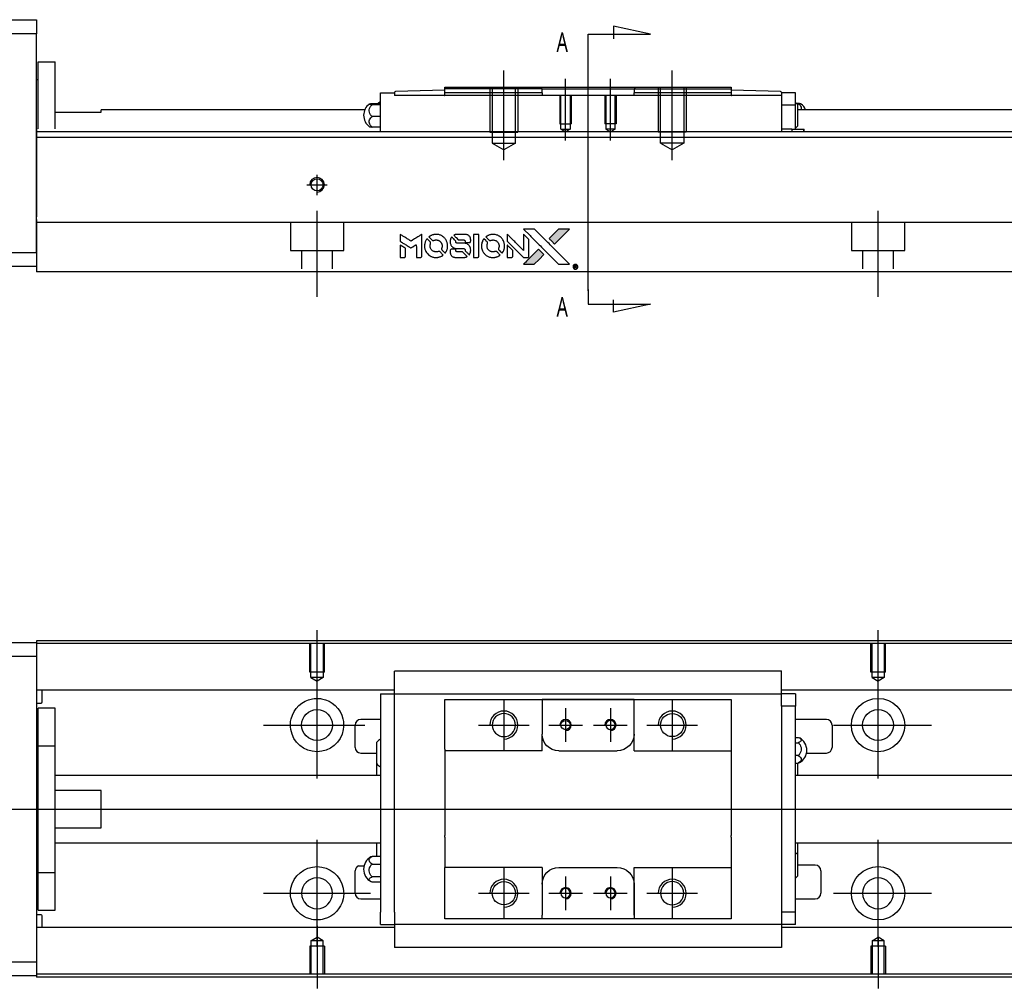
# Model space of a CAD drawing. Header units: millimetres. Extents: x -212 to 3135, y -1694 to 860.
# Tile 8 of 33: x -22 to 154, y -1035 to -862. Entities that reach past the tile are written whole.
import ezdxf
from ezdxf.lldxf.tags import DXFTag

# ---------------------------------------------------------------- set-up
doc = ezdxf.new("R2010")
doc.units = ezdxf.units.MM
doc.layers.get('0').update_dxf_attribs({"linetype": 'CONTINUOUS'})
doc.layers.add('2', color=7, linetype='CONTINUOUS')
doc.styles.add('CHN', font='Microsoft JhengHei.ttf')
tags = doc.linetypes.add('DASHED', pattern=[25.72, 12.86, -12.86]).pattern_tags.tags
tags[6:7] = [DXFTag(74, 4), DXFTag(75, 0), DXFTag(340, '0'), DXFTag(46, 0.0), DXFTag(50, 0.0), DXFTag(44, 0.0), DXFTag(45, 0.0)]
tags[4:5] = [DXFTag(74, 4), DXFTag(75, 0), DXFTag(340, '0'), DXFTag(46, 0.0), DXFTag(50, 0.0), DXFTag(44, 0.0), DXFTag(45, 0.0)]

# ---------------------------------------------------------------- blocks, each defined once
blk = doc.blocks.new('MosionX logo(完整正式版)')
h = blk.add_hatch(color=22)
h.dxf.hatch_style = 1
h.paths.add_polyline_path([(-1416, 1831), (-1517, 1831), (-1619, 1831), (-1707, 1742, 0.000288), (-1740, 1709, 0.000479), (-1769, 1680, 0.000013), (-1794, 1654, 0.197177), (-1794, 1654, 0.197497), (-1794, 1653, 0.00004), (-1779, 1638, 0.000834), (-1763, 1622, 0.000506), (-1744, 1603), (-1694, 1552), (-1555, 1692)])
h.paths.add_polyline_path([(-1892, 1355), (-1942, 1405, 0.000476), (-1962, 1424, 0.000789), (-1978, 1441, 0.000035), (-1993, 1455, 0.19758), (-1993, 1456, 0.198396), (-1994, 1455, 0.000019), (-2014, 1435, 0.000582), (-2036, 1413, 0.000351), (-2062, 1387, 0.000108), (-2174, 1275, 0.000692), (-2230, 1218, 0.000077), (-2269, 1179, 0.197527), (-2269, 1178, 0.410181), (-2269, 1177, 0.000493), (-2248, 1177, 0.002424), (-2219, 1177, 0.000529), (-2169, 1177), (-2070, 1177), (-1981, 1266)])
at = {"color": 22}
for points in [[(-2150, 1708, -0.000056), (-2089, 1647, -0.000021), (-2004, 1562, -0.000021), (-1911, 1469, -0.000025), (-1823, 1381), (-1619, 1177), (-1518, 1177), (-1417, 1177), (-1553, 1315, 0.000274), (-1619, 1381, 0.000123), (-1705, 1467, 0.000121), (-1797, 1559, 0.000165), (-1879, 1641), (-2068, 1831), (-2170, 1831), (-2272, 1831)], [(-1707, 1742, 0.000288), (-1740, 1709, 0.000479), (-1769, 1680, 0.000013), (-1794, 1654, 0.197177), (-1794, 1654, 0.197497), (-1794, 1653, 0.00004), (-1779, 1638, 0.000836), (-1763, 1622, 0.000505), (-1744, 1603), (-1694, 1552), (-1555, 1692), (-1416, 1831), (-1517, 1831), (-1619, 1831)], [(-4562, 1668), (-4562, 1603), (-4545, 1592, -0.000297), (-4534, 1586, -0.000037), (-4510, 1571, -0.000043), (-4482, 1554, -0.000036), (-4452, 1535, 0.000044), (-4422, 1517, 0.000063), (-4396, 1501, 0.000035), (-4374, 1488, 0.0009), (-4368, 1484), (-4360, 1479), (-4348, 1486, 0.001175), (-4342, 1490, 0.000208), (-4329, 1498, 0.000225), (-4315, 1506, 0.000203), (-4300, 1516, -0.000711), (-4286, 1525, -0.001119), (-4274, 1532, -0.000263), (-4263, 1539, -0.04589), (-4262, 1539, -0.519312), (-4261, 1539, -0.001914), (-4261, 1521, -0.003124), (-4260, 1493, -0.000285), (-4260, 1421), (-4260, 1303), (-4219, 1303, 0.001727), (-4189, 1303, 0.025279), (-4179, 1303, 0.073886), (-4173, 1305, 0.07426), (-4167, 1308, 0.03264), (-4166, 1310, 0.01784), (-4164, 1311, 0.017712), (-4163, 1313, 0.026854), (-4162, 1315), (-4160, 1319), (-4160, 1526), (-4159, 1733), (-4162, 1731, -0.004595), (-4163, 1730, -0.00016), (-4169, 1726, -0.000298), (-4177, 1722, -0.000208), (-4185, 1717, 0.000986), (-4210, 1701, 0.00025), (-4250, 1676, 0.000268), (-4292, 1650, 0.000436), (-4329, 1627, -0.002932), (-4341, 1619, -0.004718), (-4351, 1613, -0.001113), (-4360, 1608, -0.227179), (-4361, 1608, -0.045982), (-4362, 1608, -0.000145), (-4374, 1616, -0.000825), (-4387, 1624, -0.000517), (-4403, 1634, 0.000056), (-4458, 1668, 0.000289), (-4488, 1687, 0.000481), (-4511, 1701, 0.000418), (-4535, 1715), (-4562, 1732)], [(-4068, 1643, 0.064158), (-4094, 1594, 0.06356), (-4108, 1539, 0.064004), (-4107, 1483, 0.066747), (-4091, 1429, 0.04321), (-4073, 1396, 0.044737), (-4050, 1367, 0.044901), (-4021, 1342, 0.044184), (-3989, 1323, 0.026293), (-3965, 1313, 0.033344), (-3941, 1306, 0.033227), (-3917, 1303, 0.025815), (-3890, 1302, 0.023119), (-3864, 1304, 0.031044), (-3841, 1308, 0.031337), (-3819, 1315, 0.024258), (-3796, 1325, 0.015622), (-3788, 1329, 0.008495), (-3778, 1335, 0.008415), (-3769, 1341, 0.020814), (-3763, 1346), (-3760, 1348), (-3791, 1379, 0.002843), (-3814, 1403, 0.033917), (-3823, 1411, 0.087906), (-3831, 1414, 0.073302), (-3839, 1416, 0.022047), (-3843, 1415, 0.026465), (-3847, 1415, 0.022233), (-3851, 1414, 0.009985), (-3857, 1412, -0.039011), (-3876, 1407, -0.044398), (-3896, 1406, -0.045096), (-3915, 1408, -0.04265), (-3934, 1413, -0.071154), (-3961, 1428, -0.068827), (-3983, 1450, -0.068713), (-3998, 1476, -0.070507), (-4005, 1506, -0.028605), (-4006, 1519, -0.031418), (-4005, 1531, -0.031044), (-4002, 1544, -0.02668), (-3998, 1556, 0.038913), (-3996, 1564, 0.043732), (-3995, 1571, 0.047754), (-3995, 1578, 0.075756), (-3997, 1583, 0.07294), (-3999, 1586, 0.003456), (-4006, 1594, 0.005023), (-4017, 1605, 0.002422), (-4030, 1619, 0.000819), (-4042, 1631, 0.001349), (-4053, 1641, 0.0001), (-4062, 1650, 0.205335), (-4062, 1651, 0.219821), (-4063, 1650, 0.002494), (-4064, 1648, 0.007089), (-4066, 1646, 0.004494)], [(-3917, 1731, 0.024131), (-3935, 1728, 0.022344), (-3954, 1723, 0.021883), (-3972, 1717, 0.020884), (-3990, 1709, 0.010669), (-4000, 1703, 0.010389), (-4011, 1697, 0.010913), (-4020, 1692, 0.022227), (-4026, 1687), (-4029, 1685), (-3996, 1653, 0.002452), (-3984, 1640, 0.003628), (-3972, 1630, 0.001662), (-3963, 1621, 0.070159), (-3960, 1619, 0.047671), (-3958, 1618, 0.018624), (-3956, 1618, 0.017921), (-3953, 1617, 0.018804), (-3950, 1617, 0.018255), (-3946, 1617, 0.041312), (-3943, 1617, 0.037164), (-3939, 1618, 0.012342), (-3935, 1620, -0.015101), (-3924, 1624, -0.035998), (-3916, 1626, -0.033244), (-3907, 1627, -0.011249), (-3894, 1627, -0.004059), (-3883, 1627, -0.019693), (-3877, 1627, -0.027943), (-3872, 1626, -0.014411), (-3866, 1624, -0.033089), (-3851, 1619, -0.033887), (-3838, 1613, -0.034021), (-3825, 1604, -0.033942), (-3814, 1594, -0.02816), (-3804, 1582, -0.035032), (-3796, 1570, -0.035269), (-3790, 1557, -0.029196), (-3785, 1543, -0.037862), (-3782, 1526, -0.043657), (-3782, 1510, -0.043064), (-3784, 1494, -0.035184), (-3790, 1477, 0.033699), (-3792, 1470, 0.052815), (-3793, 1463, 0.059167), (-3793, 1456, 0.058972), (-3791, 1450, 0.059208), (-3788, 1445, 0.021125), (-3783, 1439, 0.008691), (-3773, 1429, 0.000851), (-3749, 1405, 0.001873), (-3736, 1393, 0.013884), (-3730, 1387, 0.022355), (-3726, 1385, 0.341453), (-3725, 1385, 0.073011), (-3722, 1388, 0.004587), (-3714, 1399, 0.00748), (-3707, 1411, 0.016837), (-3702, 1420, 0.028606), (-3692, 1443, 0.031352), (-3685, 1465, 0.031004), (-3681, 1489, 0.0268), (-3680, 1514, 0.026698), (-3681, 1541, 0.03002), (-3686, 1566, 0.030357), (-3693, 1590, 0.028554), (-3703, 1614, 0.062944), (-3732, 1658, 0.062206), (-3772, 1694, 0.062448), (-3819, 1719, 0.064355), (-3870, 1731, 0.017377), (-3880, 1731, 0.008369), (-3893, 1731, 0.008367), (-3907, 1731, 0.01757)], [(-3610, 1675, 0.023289), (-3616, 1665, 0.026845), (-3621, 1655, 0.026047), (-3626, 1644, 0.019751), (-3629, 1631, 0.013249), (-3631, 1624, 0.025169), (-3631, 1618, 0.016532), (-3632, 1611, 0.002937), (-3632, 1598, 0.003317), (-3632, 1586, 0.011808), (-3631, 1578, 0.01777), (-3631, 1572, 0.021476), (-3630, 1567, 0.04325), (-3623, 1544, 0.045753), (-3612, 1523, 0.04649), (-3598, 1505, 0.047672), (-3581, 1490, 0.025315), (-3573, 1485, 0.015208), (-3564, 1480, 0.01512), (-3554, 1476, 0.022488), (-3546, 1473, 0.027857), (-3532, 1469, 0.034138), (-3519, 1467, 0.014286), (-3499, 1467, 0.00124), (-3449, 1467, -0.00103), (-3418, 1467, -0.002552), (-3396, 1466, -0.001594), (-3379, 1466, -0.047676), (-3374, 1466, -0.085307), (-3367, 1463, -0.097789), (-3361, 1457, -0.085947), (-3357, 1450, -0.051339), (-3356, 1440, 0.014634), (-3355, 1436, 0.015028), (-3355, 1433, 0.014927), (-3354, 1430, 0.059415), (-3353, 1429, 0.070595), (-3351, 1425, 0.00028), (-3315, 1389, 0.000111), (-3279, 1352, 0.200239), (-3277, 1352, 0.268906), (-3276, 1352, 0.001866), (-3271, 1361, 0.007532), (-3267, 1370, 0.017818), (-3263, 1376, 0.013256), (-3261, 1383, 0.011636), (-3258, 1391, 0.011528), (-3256, 1399, 0.012303), (-3254, 1407, 0.0423), (-3252, 1419, 0.013657), (-3252, 1437, 0.013857), (-3252, 1455, 0.037428), (-3254, 1468, 0.014927), (-3256, 1477, 0.0122), (-3259, 1486, 0.012518), (-3262, 1494, 0.023062), (-3265, 1501, 0.065961), (-3281, 1525, 0.06055), (-3304, 1545, 0.059676), (-3331, 1559, 0.060497), (-3360, 1567, 0.025683), (-3367, 1567, 0.001528), (-3386, 1567, 0.002124), (-3410, 1568, 0.001173), (-3439, 1568, -0.000809), (-3490, 1568, -0.017164), (-3506, 1568, -0.063931), (-3514, 1570, -0.108429), (-3520, 1573, -0.052941), (-3523, 1577, -0.063675), (-3525, 1582, -0.050562), (-3526, 1587, -0.020337), (-3527, 1595, 0.009897), (-3528, 1599, 0.016482), (-3528, 1603, 0.019019), (-3529, 1606, 0.06043), (-3530, 1608, 0.076267), (-3533, 1613, 0.00054), (-3566, 1646, 0.000307), (-3601, 1680, 0.142594), (-3604, 1681, 0.232419), (-3604, 1681, 0.022995), (-3606, 1680, 0.024627), (-3608, 1678, 0.015407)], [(-3516, 1731, 0.018538), (-3522, 1730, 0.010695), (-3530, 1729, 0.01068), (-3538, 1727, 0.017678), (-3544, 1725, 0.013849), (-3551, 1722, 0.011814), (-3559, 1719, 0.004513), (-3566, 1716, 0.290035), (-3566, 1715, 0.196418), (-3566, 1714, 0.000124), (-3554, 1702, 0.001477), (-3540, 1688, 0.000898), (-3524, 1671), (-3481, 1629), (-3427, 1628, -0.001471), (-3387, 1628, -0.028714), (-3374, 1627, -0.097073), (-3367, 1625, -0.084199), (-3361, 1620, -0.042698), (-3359, 1616, -0.053912), (-3357, 1612, -0.051004), (-3356, 1608, -0.032967), (-3355, 1602, 0.00807), (-3355, 1600, 0.003023), (-3355, 1596, 0.002994), (-3355, 1592, 0.003629), (-3355, 1588), (-3354, 1579), (-3313, 1579, 0.001618), (-3293, 1579, 0.005206), (-3280, 1579, 0.00535), (-3271, 1579, 0.060675), (-3268, 1580, 0.048484), (-3266, 1581, 0.02389), (-3264, 1582, 0.022812), (-3261, 1584, 0.02462), (-3259, 1586, 0.061781), (-3255, 1591, 0.080179), (-3253, 1596, 0.048561), (-3252, 1604, 0.010021), (-3251, 1619, 0.016602), (-3252, 1638, 0.031409), (-3254, 1653, 0.036474), (-3258, 1666, 0.03439), (-3263, 1679, 0.065928), (-3277, 1699, 0.069066), (-3296, 1715, 0.065697), (-3319, 1725, 0.051559), (-3346, 1731, 0.020904), (-3360, 1731, 0.000451), (-3431, 1731, 0.000419), (-3502, 1732, 0.022759)], [(-3202, 1517), (-3202, 1303), (-3160, 1303), (-3118, 1303), (-3113, 1306, 0.071429), (-3109, 1309, 0.054799), (-3105, 1313, 0.053585), (-3102, 1318, 0.060698), (-3101, 1323, 0.033975), (-3100, 1332, 0.000112), (-3100, 1441, 0.000726), (-3100, 1548, 0.001084), (-3101, 1641), (-3102, 1732), (-3152, 1732), (-3202, 1732)], [(-3011, 1643, 0.018008), (-3017, 1634, 0.009842), (-3023, 1622, 0.009807), (-3030, 1610, 0.015716), (-3035, 1599, 0.048467), (-3047, 1561, 0.045841), (-3052, 1520, 0.046006), (-3049, 1479, 0.049638), (-3039, 1441, 0.064819), (-3012, 1391, 0.06695), (-2974, 1350, 0.066691), (-2926, 1320, 0.063505), (-2872, 1304, 0.03135), (-2858, 1302, 0.010439), (-2837, 1302, 0.010391), (-2817, 1302, 0.032408), (-2803, 1304, 0.015696), (-2787, 1307, 0.018095), (-2771, 1312, 0.018551), (-2757, 1317, 0.018352), (-2743, 1323, 0.015568), (-2733, 1328, 0.009832), (-2723, 1334, 0.009795), (-2713, 1341, 0.023727), (-2706, 1346), (-2703, 1348), (-2734, 1379, 0.001528), (-2751, 1397, 0.010022), (-2760, 1406, 0.019586), (-2766, 1411, 0.061865), (-2771, 1413, 0.055054), (-2777, 1415, 0.061607), (-2784, 1416, 0.048725), (-2792, 1415, 0.020221), (-2802, 1412, -0.017722), (-2813, 1409, -0.02685), (-2822, 1407, -0.02759), (-2832, 1406, -0.020233), (-2843, 1406, -0.04793), (-2864, 1409, -0.048386), (-2883, 1416, -0.047866), (-2901, 1426, -0.044964), (-2917, 1440, -0.04333), (-2931, 1457, -0.050921), (-2941, 1475, -0.051473), (-2946, 1495, -0.0459), (-2948, 1516, -0.019014), (-2948, 1526, -0.024114), (-2947, 1535, -0.025081), (-2945, 1544, -0.023892), (-2942, 1553, 0.008624), (-2939, 1560, 0.026486), (-2938, 1564, 0.035074), (-2937, 1568, 0.02756), (-2937, 1573, 0.087163), (-2939, 1580, 0.073291), (-2942, 1587, 0.028074), (-2951, 1596, 0.002594), (-2973, 1619), (-3005, 1651)], [(-2860, 1730, 0.023681), (-2878, 1728, 0.022402), (-2896, 1723, 0.021929), (-2914, 1717, 0.020503), (-2931, 1709, 0.013745), (-2941, 1704, 0.009767), (-2952, 1698, 0.009658), (-2962, 1691, 0.027804), (-2968, 1687), (-2971, 1685), (-2939, 1653, 0.002053), (-2924, 1638, 0.006738), (-2914, 1628, 0.007826), (-2907, 1622, 0.063909), (-2903, 1619, 0.061532), (-2897, 1617, 0.068674), (-2891, 1617, 0.052072), (-2885, 1618, 0.019648), (-2875, 1621, -0.018366), (-2864, 1624, -0.0288), (-2854, 1626, -0.029061), (-2844, 1627, -0.019155), (-2832, 1627, -0.053809), (-2807, 1624, -0.058833), (-2784, 1615, -0.058566), (-2764, 1601, -0.052525), (-2746, 1582, -0.044733), (-2737, 1566, -0.040573), (-2729, 1547, -0.041123), (-2725, 1529, -0.04951), (-2725, 1511, -0.017369), (-2725, 1502, -0.024255), (-2727, 1495, -0.023787), (-2729, 1487, -0.015798), (-2732, 1479, 0.010631), (-2734, 1474, 0.033653), (-2735, 1470, 0.037806), (-2736, 1467, 0.016307), (-2736, 1462, 0.068179), (-2734, 1453, 0.095747), (-2731, 1446, 0.033418), (-2722, 1436, 0.002133), (-2695, 1409, 0.001452), (-2680, 1395, 0.012393), (-2673, 1388, 0.020479), (-2668, 1385, 0.344362), (-2667, 1385, 0.074287), (-2663, 1388, 0.005454), (-2656, 1400, 0.008391), (-2649, 1412, 0.017097), (-2643, 1422, 0.027375), (-2635, 1442, 0.02835), (-2628, 1463, 0.027723), (-2624, 1485, 0.023913), (-2623, 1509, 0.027047), (-2623, 1537, 0.031685), (-2627, 1563, 0.032425), (-2634, 1588, 0.031013), (-2644, 1612, 0.037914), (-2661, 1641, 0.040153), (-2682, 1667, 0.039834), (-2707, 1688, 0.036173), (-2736, 1707, 0.040752), (-2765, 1719, 0.035885), (-2796, 1728, 0.035491), (-2828, 1731, 0.037615)], [(-2572, 1669), (-2572, 1604), (-2422, 1453), (-2271, 1303), (-2229, 1303, 0.0008), (-2202, 1303, 0.010795), (-2192, 1303, 0.030495), (-2186, 1304, 0.080372), (-2183, 1305, 0.03816), (-2179, 1308, 0.041799), (-2176, 1310, 0.042486), (-2174, 1314, 0.042078), (-2172, 1317, 0.099276), (-2170, 1322, 0.003302), (-2170, 1343, 0.002586), (-2170, 1380, 0.000204), (-2170, 1477), (-2170, 1633), (-2221, 1683), (-2271, 1733), (-2271, 1583), (-2272, 1433), (-2419, 1582, 0.000253), (-2476, 1639, 0.000412), (-2524, 1687, 0.000041), (-2567, 1730, 0.041338), (-2570, 1732), (-2572, 1734)], [(-4562, 1417), (-4562, 1303), (-4521, 1303, 0.000842), (-4494, 1303, 0.010591), (-4484, 1303, 0.028995), (-4479, 1303, 0.069543), (-4475, 1305, 0.051063), (-4471, 1307, 0.039932), (-4468, 1310, 0.039414), (-4465, 1314, 0.045845), (-4462, 1318, 0.094811), (-4461, 1322, 0.007124), (-4461, 1333, 0.004713), (-4461, 1352, 0.000534), (-4461, 1395), (-4461, 1469), (-4471, 1475, 0.000828), (-4502, 1494, 0.000879), (-4532, 1513, 0.000048), (-4561, 1530, 0.137596), (-4562, 1531, 0.413028), (-4562, 1530, 0.000016), (-4562, 1497, 0.000623), (-4562, 1460, 0.000374)], [(-2572, 1416), (-2572, 1303), (-2530, 1303), (-2488, 1303), (-2483, 1306, 0.03146), (-2480, 1308, 0.026444), (-2478, 1310, 0.026444), (-2476, 1312, 0.031457), (-2475, 1314), (-2472, 1319), (-2471, 1375), (-2471, 1431), (-2521, 1481, 0.000745), (-2540, 1499, 0.001228), (-2556, 1515, 0.000087), (-2571, 1529, 0.195134), (-2571, 1530, 0.412117), (-2572, 1529, 0.000048), (-2572, 1496, 0.00109), (-2572, 1460, 0.000653)], [(-3615, 1454, 0.065483), (-3620, 1451, 0.053271), (-3625, 1447, 0.052018), (-3628, 1443, 0.0556), (-3631, 1437, 0.036839), (-3632, 1434, 0.026922), (-3632, 1430, 0.016905), (-3633, 1424, 0.004317), (-3633, 1416, 0.016369), (-3632, 1397, 0.029936), (-3630, 1382, 0.03418), (-3627, 1369, 0.031327), (-3621, 1356, 0.046935), (-3612, 1340, 0.054053), (-3600, 1327, 0.053701), (-3585, 1317, 0.045364), (-3568, 1309, 0.032479), (-3552, 1305, 0.03386), (-3537, 1303, 0.013578), (-3512, 1303, 0.001155), (-3450, 1303, 0.000413), (-3396, 1303, 0.005008), (-3375, 1304, 0.013199), (-3364, 1304, 0.033956), (-3355, 1305, 0.013909), (-3347, 1308, 0.010864), (-3337, 1310, 0.010938), (-3329, 1313, 0.028702), (-3323, 1316), (-3318, 1318), (-3362, 1362), (-3405, 1406), (-3455, 1406, -0.001504), (-3477, 1406, -0.00328), (-3493, 1406, -0.001901), (-3506, 1406, -0.061333), (-3510, 1407, -0.063621), (-3514, 1409, -0.048633), (-3518, 1412, -0.046769), (-3522, 1415, -0.047961), (-3525, 1420, -0.02678), (-3526, 1424, -0.050957), (-3527, 1427, -0.029398), (-3528, 1431, -0.00401), (-3528, 1441), (-3529, 1456), (-3569, 1456, 0.001061), (-3593, 1456, 0.009147), (-3604, 1455, 0.020721), (-3611, 1455, 0.051619)], [(-2062, 1387, 0.000108), (-2174, 1275, 0.000692), (-2230, 1218, 0.000077), (-2269, 1179, 0.197527), (-2269, 1178, 0.410182), (-2269, 1177, 0.000493), (-2248, 1177, 0.002424), (-2219, 1177, 0.000529), (-2170, 1177), (-2070, 1177), (-1981, 1266), (-1892, 1355), (-1942, 1405, 0.000476), (-1962, 1424, 0.000789), (-1978, 1441, 0.000035), (-1993, 1455, 0.19758), (-1993, 1456, 0.198396), (-1994, 1455, 0.000019), (-2014, 1435, 0.000582), (-2036, 1413, 0.000351)], [(-1319, 1173, 0.082374), (-1332, 1167, 0.083404), (-1342, 1157, 0.082663), (-1349, 1145, 0.07897), (-1351, 1130, 0.084941), (-1349, 1114, 0.08953), (-1341, 1100, 0.090743), (-1329, 1090, 0.090193), (-1313, 1085, 0.10067), (-1296, 1085, 0.099454), (-1281, 1093, 0.097736), (-1269, 1106, 0.09365), (-1263, 1122, 0.07584), (-1263, 1135, 0.068415), (-1267, 1148, 0.068328), (-1274, 1159, 0.075277), (-1283, 1168, 0.059367), (-1291, 1172, 0.048986), (-1300, 1174, 0.048519), (-1310, 1174, 0.055347)], [(-1325, 1129), (-1325, 1104), (-1322, 1104), (-1319, 1104), (-1319, 1114), (-1319, 1125), (-1313, 1125), (-1306, 1126), (-1302, 1119, -0.003356), (-1300, 1116, -0.002757), (-1298, 1113, -0.002784), (-1296, 1110, -0.007382), (-1295, 1108, 0.019487), (-1294, 1105, 0.098302), (-1293, 1104, 0.116932), (-1291, 1104, 0.032798), (-1289, 1104), (-1285, 1104), (-1288, 1108, 0.005748), (-1289, 1111, 0.002522), (-1291, 1114, 0.002495), (-1293, 1117, 0.00334), (-1295, 1120), (-1299, 1126), (-1296, 1128, 0.066516), (-1292, 1130, 0.085926), (-1290, 1133, 0.082934), (-1289, 1137, 0.05747), (-1289, 1141, 0.023576), (-1289, 1144, 0.043538), (-1289, 1146, 0.050891), (-1290, 1148, 0.049897), (-1291, 1149, 0.067884), (-1295, 1152, 0.077412), (-1298, 1154, 0.049266), (-1304, 1154, 0.012208), (-1313, 1155), (-1325, 1155)], [(-1298, 1147, -0.120545), (-1296, 1144, -0.09136), (-1295, 1141, -0.087576), (-1296, 1137, -0.098026), (-1297, 1134, -0.079907), (-1299, 1133, -0.087697), (-1300, 1132, -0.041371), (-1303, 1132, -0.005557), (-1309, 1132), (-1319, 1131), (-1319, 1140), (-1319, 1149), (-1310, 1149, -0.007471), (-1305, 1149, -0.035301), (-1302, 1148, -0.060486), (-1300, 1148, -0.063546)]]:
    blk.add_lwpolyline(points, format="xyb", close=True, dxfattribs=at)

msp = doc.modelspace()

# ---------------------------------------------------------------- linework, layer by layer
for p, q in [((31.13, -982.36), (31.13, -971.24)), ((131.13, -980.36), (131.13, -971.24)), ((31.13, -997.72), (31.13, -978.67)), ((131.13, -997.72), (131.13, -978.67)), ((64.43, -983.69), (64.43, -992.69)), ((94.43, -983.69), (94.43, -992.69)), ((75.43, -985.19), (75.43, -991.19)), ((83.43, -985.19), (83.43, -991.19)), ((21.6, -988.19), (39.65, -988.19)), ((59.93, -988.19), (68.93, -988.19)), ((72.43, -988.19), (78.43, -988.19)), ((80.43, -988.19), (86.43, -988.19)), ((89.93, -988.19), (98.93, -988.19)), ((123.18, -988.19), (140.65, -988.19)), ((-82.87, -1003.19), (55.56, -1003.19)), ((55.56, -1003.19), (397.13, -1003.19)), ((31.13, -1027.72), (31.13, -1008.67)), ((131.13, -1027.72), (131.13, -1008.67)), ((38.51, -1013.29), (39.51, -1013.29)), ((64.43, -1013.69), (64.43, -1022.69)), ((94.43, -1013.69), (94.43, -1022.69)), ((75.43, -1015.19), (75.43, -1021.19)), ((83.43, -1015.19), (83.43, -1021.19)), ((21.6, -1018.19), (40.65, -1018.19)), ((59.93, -1018.19), (68.93, -1018.19)), ((72.43, -1018.19), (78.43, -1018.19)), ((80.43, -1018.19), (86.43, -1018.19)), ((89.93, -1018.19), (98.93, -1018.19)), ((123.18, -1018.19), (140.65, -1018.19)), ((31.13, -1024.02), (31.13, -1035.15)), ((131.13, -1026.02), (131.13, -1035.15))]:
    msp.add_line(p, q)
at = {"linetype": 'Continuous'}
for p, q in [((-77.87, -973.44), (-18.87, -973.44)), ((63.27, -973.15), (-18.87, -973.15)), ((-18.87, -973.15), (-18.87, -973.44)), ((-18.87, -973.44), (-18.87, -975.94)), ((63.14, -973.65), (-18.87, -973.65)), ((381.13, -973.65), (63.14, -973.65)), ((381.13, -973.15), (63.27, -973.15)), ((-18.87, -975.94), (-77.87, -975.94)), ((-18.87, -975.94), (-18.87, -1030.44)), ((44.93, -978.71), (44.93, -978.58)), ((44.93, -978.58), (44.93, -978.58)), ((113.93, -978.58), (44.93, -978.58)), ((44.93, -982.29), (44.93, -978.71)), ((113.93, -978.58), (113.93, -978.54)), ((113.93, -978.71), (113.93, -978.58)), ((113.93, -982.29), (113.93, -978.71)), ((44.93, -981.97), (-18.87, -981.97)), ((-17.87, -984.06), (-17.87, -981.97)), ((42.43, -982.62), (42.43, -984.82)), ((42.43, -982.62), (44.93, -982.62)), ((44.93, -982.62), (44.93, -982.29)), ((44.93, -983.62), (44.93, -982.62)), ((44.93, -982.62), (113.93, -982.62)), ((381.13, -981.97), (113.93, -981.97)), ((113.93, -982.62), (113.93, -982.29)), ((116.43, -982.62), (113.93, -982.62)), ((113.93, -983.62), (113.93, -982.62)), ((116.43, -982.62), (116.43, -984.82)), ((-18.87, -984.26), (-18.07, -984.26)), ((44.93, -984.82), (44.93, -983.62)), ((53.93, -984.62), (53.93, -983.62)), ((71.23, -983.62), (71.23, -984.32)), ((87.63, -983.62), (71.23, -983.62)), ((71.23, -984.32), (71.23, -989.79)), ((71.32, -983.62), (87.54, -983.62)), ((87.63, -984.32), (87.63, -983.62)), ((87.63, -992.79), (87.63, -984.32)), ((87.63, -989.79), (87.63, -984.32)), ((104.93, -983.62), (104.93, -984.62)), ((113.93, -984.82), (113.93, -983.62)), ((-15.57, -985.19), (-18.57, -985.19)), ((-15.57, -985.19), (-18.57, -985.19)), ((-18.57, -991.88), (-18.57, -985.19)), ((-18.57, -991.88), (-18.57, -985.19)), ((-15.57, -991.88), (-15.57, -985.19)), ((-15.57, -991.88), (-15.57, -985.19)), ((42.43, -984.82), (42.43, -1021.57)), ((44.93, -985.3), (44.93, -984.82)), ((44.93, -985.3), (44.93, -984.86)), ((44.93, -1021.09), (44.93, -985.3)), ((53.93, -992.49), (53.93, -984.62)), ((104.93, -984.62), (104.93, -992.49)), ((116.43, -984.82), (113.93, -984.82)), ((113.93, -984.82), (113.93, -985.3)), ((113.93, -984.86), (113.93, -985.3)), ((113.93, -985.3), (113.93, -1021.09)), ((116.43, -1021.57), (116.43, -984.82)), ((42.43, -987.19), (38.93, -987.19)), ((121.93, -987.19), (116.43, -987.19)), ((37.93, -992.19), (37.93, -988.19)), ((71.23, -992.79), (71.23, -989.8)), ((122.93, -988.19), (122.93, -992.19)), ((41.78, -995.11), (41.78, -991.26)), ((116.43, -990.4), (116.88, -990.4)), ((116.43, -991.34), (116.88, -991.34)), ((-18.57, -992.44), (-18.87, -992.44)), ((-18.57, -992.44), (-18.87, -992.44)), ((-18.57, -1014.51), (-18.57, -991.88)), ((-18.57, -991.88), (-15.57, -991.88)), ((-18.57, -1014.51), (-18.57, -991.88)), ((-15.57, -1014.51), (-15.57, -991.88)), ((-15.57, -1014.51), (-15.57, -991.88)), ((38.93, -993.19), (41.78, -993.19)), ((53.93, -992.49), (53.93, -998.19)), ((74.23, -992.79), (84.63, -992.79)), ((87.63, -992.79), (104.93, -992.79)), ((104.93, -992.49), (104.93, -998.19)), ((118.38, -993.19), (121.93, -993.19)), ((116.88, -993.64), (116.43, -993.64)), ((116.43, -994.99), (116.88, -994.99)), ((116.78, -994.99), (116.78, -997.19)), ((41.78, -997.19), (41.78, -995.11)), ((42.43, -997.19), (-15.57, -997.19)), ((53.93, -998.19), (53.93, -998.49)), ((53.93, -998.49), (53.93, -1007.89)), ((104.93, -998.19), (104.93, -998.49)), ((104.93, -998.49), (104.93, -1007.89)), ((381.13, -997.19), (116.43, -997.19)), ((-7.37, -999.88), (-15.57, -999.88)), ((-7.37, -1006.51), (-7.37, -999.88)), ((-15.57, -1006.51), (-7.37, -1006.51)), ((53.93, -1008.19), (53.93, -1007.89)), ((53.93, -1008.19), (53.93, -1013.59)), ((104.93, -1008.19), (104.93, -1007.89)), ((104.93, -1008.19), (104.93, -1013.59)), ((-15.57, -1009.19), (42.43, -1009.19)), ((41.78, -1011.62), (41.78, -1009.19)), ((116.43, -1009.19), (381.13, -1009.19)), ((116.78, -1009.19), (116.78, -1011.28)), ((42.43, -1011.62), (40.97, -1011.62)), ((116.78, -1011.28), (116.78, -1015.13)), ((-18.87, -1013.94), (-18.57, -1013.94)), ((-18.87, -1013.94), (-18.57, -1013.94)), ((37.93, -1018.19), (37.93, -1014.19)), ((40.97, -1012.98), (42.43, -1012.98)), ((53.93, -1013.89), (53.93, -1013.59)), ((71.23, -1013.59), (53.93, -1013.59)), ((53.93, -1021.77), (53.93, -1013.89)), ((71.23, -1013.59), (71.23, -1016.59)), ((74.23, -1013.59), (84.63, -1013.59)), ((87.63, -1022.07), (87.63, -1013.59)), ((104.93, -1013.59), (104.93, -1021.77)), ((119.93, -1013.19), (116.78, -1013.19)), ((120.93, -1014.19), (120.93, -1018.19)), ((-18.57, -1014.51), (-15.57, -1014.51)), ((-18.57, -1021.19), (-18.57, -1014.51)), ((-18.57, -1021.19), (-18.57, -1014.51)), ((-15.57, -1021.19), (-15.57, -1014.51)), ((-15.57, -1021.19), (-15.57, -1014.51)), ((42.43, -1015.27), (40.97, -1015.27)), ((42.43, -1016.22), (40.97, -1016.22)), ((71.23, -1016.59), (71.23, -1022.07)), ((87.63, -1016.59), (87.63, -1022.07)), ((38.93, -1019.19), (42.43, -1019.19)), ((116.43, -1019.19), (119.93, -1019.19)), ((-18.57, -1021.19), (-15.57, -1021.19)), ((-18.57, -1021.19), (-15.57, -1021.19)), ((44.93, -1021.52), (44.93, -1021.09)), ((44.93, -1021.57), (44.93, -1021.09)), ((113.93, -1021.09), (113.93, -1021.57)), ((113.93, -1021.09), (113.93, -1021.52)), ((-18.07, -1022.03), (-18.87, -1022.03)), ((-17.87, -1024.32), (-17.87, -1022.23)), ((42.43, -1023.77), (42.43, -1021.57)), ((44.93, -1021.57), (44.93, -1022.77)), ((44.93, -1022.77), (44.93, -1023.77)), ((53.93, -1022.77), (53.93, -1021.77)), ((71.23, -1022.77), (71.23, -1022.07)), ((87.63, -1022.77), (71.23, -1022.77)), ((87.54, -1022.77), (71.32, -1022.77)), ((87.63, -1022.07), (87.63, -1022.77)), ((104.93, -1022.77), (96.28, -1022.77)), ((104.93, -1021.77), (104.93, -1022.77)), ((113.93, -1021.57), (113.93, -1022.77)), ((116.43, -1021.57), (113.93, -1021.57)), ((113.93, -1022.77), (113.93, -1023.77)), ((116.43, -1023.77), (116.43, -1021.57)), ((44.93, -1024.32), (-18.87, -1024.32)), ((42.43, -1023.77), (44.93, -1023.77)), ((113.93, -1023.77), (44.93, -1023.77)), ((44.93, -1023.77), (44.93, -1027.67)), ((113.93, -1023.77), (113.93, -1024.1)), ((116.43, -1023.77), (113.93, -1023.77)), ((113.93, -1024.1), (113.93, -1027.67)), ((381.13, -1024.32), (113.93, -1024.32)), ((44.93, -1027.67), (44.93, -1027.8)), ((44.93, -1027.8), (44.93, -1027.85)), ((44.93, -1027.8), (113.93, -1027.8)), ((113.93, -1027.67), (113.93, -1027.8)), ((113.93, -1027.8), (113.93, -1027.85)), ((-77.87, -1030.44), (-18.87, -1030.44)), ((-18.87, -1030.44), (-18.87, -1032.94)), ((-18.87, -1032.94), (-77.87, -1032.94)), ((48.01, -1032.65), (-18.87, -1032.65)), ((-18.87, -1032.94), (-18.87, -1033.15)), ((47.88, -1033.15), (-18.87, -1033.15)), ((381.13, -1033.15), (47.88, -1033.15)), ((381.13, -1032.65), (48.01, -1032.65))]:
    msp.add_line(p, q, dxfattribs=at)
at = {"linetype": 'DASHED'}
for p, q in [((-18.87, -973.44), (-18.87, -973.65)), ((-18.87, -973.65), (-18.87, -974.65)), ((-18.87, -974.65), (-18.87, -980.97)), ((-18.87, -980.97), (-18.87, -981.97)), ((-18.87, -981.97), (-18.87, -983.51)), ((44.93, -982.72), (44.93, -982.72)), ((113.93, -982.72), (113.93, -982.72)), ((-18.87, -983.51), (-18.87, -987.07)), ((-18.87, -987.07), (-18.87, -988.99)), ((-18.87, -988.99), (-18.87, -1017.3)), ((-18.87, -1017.3), (-18.87, -1019.22)), ((-18.87, -1019.22), (-18.87, -1022.78)), ((-18.87, -1022.78), (-18.87, -1024.32)), ((-18.87, -1024.32), (-18.87, -1025.32)), ((113.93, -1023.67), (113.93, -1023.67)), ((-18.87, -1025.32), (-18.87, -1031.65)), ((-18.87, -1031.65), (-18.87, -1032.65)), ((-18.87, -1032.65), (-18.87, -1032.94))]:
    msp.add_line(p, q, dxfattribs=at)
at = {"linetype": 'DASHED', "ltscale": 0.1}
for p, q in [((29.83, -978.74), (29.83, -973.74)), ((30.05, -979.74), (30.05, -973.74)), ((32.2, -973.74), (32.2, -979.74)), ((32.43, -978.74), (32.43, -973.74)), ((129.83, -978.74), (129.83, -973.74)), ((130.05, -979.74), (130.05, -973.74)), ((132.2, -973.74), (132.2, -979.74)), ((132.43, -978.74), (132.43, -973.74)), ((32.43, -978.74), (29.83, -978.74)), ((132.43, -978.74), (129.83, -978.74)), ((32.2, -979.74), (30.05, -979.74)), ((30.05, -979.74), (31.13, -980.36)), ((32.2, -979.74), (31.13, -980.36)), ((132.2, -979.74), (130.05, -979.74)), ((130.05, -979.74), (131.13, -980.36)), ((132.2, -979.74), (131.13, -980.36)), ((30.05, -1026.65), (31.13, -1026.02)), ((30.05, -1026.65), (30.05, -1032.65)), ((32.2, -1026.65), (30.05, -1026.65)), ((32.2, -1026.65), (31.13, -1026.02)), ((32.2, -1032.65), (32.2, -1026.65)), ((130.05, -1026.65), (131.13, -1026.02)), ((130.05, -1026.65), (130.05, -1032.65)), ((132.2, -1026.65), (130.05, -1026.65)), ((132.2, -1026.65), (131.13, -1026.02)), ((132.2, -1032.65), (132.2, -1026.65)), ((32.43, -1027.65), (29.83, -1027.65)), ((29.83, -1027.65), (29.83, -1032.65)), ((32.43, -1027.65), (32.43, -1032.65)), ((132.43, -1027.65), (129.83, -1027.65)), ((129.83, -1027.65), (129.83, -1032.65)), ((132.43, -1027.65), (132.43, -1032.65))]:
    msp.add_line(p, q, dxfattribs=at)
at = {"linetype": 'Continuous'}
for centre, radius in [((131.13, -988.19), 4.75), ((31.13, -988.19), 2.75), ((94.43, -988.19), 2.07), ((131.13, -988.19), 2.75), ((75.43, -988.19), 0.825), ((131.13, -1018.19), 4.75), ((64.43, -1018.19), 2.07)]:
    msp.add_circle(centre, radius, dxfattribs=at)
at = {"linetype": 'Continuous', "extrusion": (0, 0, -1)}
for centre, radius in [((-64.43, -988.19), 2.07), ((-83.43, -988.19), 0.825), ((-31.13, -1018.19), 2.75), ((-94.43, -1018.19), 2.07), ((-131.13, -1018.19), 2.75), ((-75.43, -1018.19), 0.825), ((-83.43, -1018.19), 0.825)]:
    msp.add_circle(centre, radius, dxfattribs=at)
at = {"linetype": 'Continuous'}
for centre, radius, start, end in [((-18.07, -984.06), 0.2, 270, 0), ((38.93, -988.19), 1, 90, 180), ((121.93, -988.19), 1, 0, 90), ((43.92, -993.14), 2.85, 121.5132, 138.6569), ((115.93, -992.69), 2.5, 0, 61.7734), ((38.93, -992.19), 1, 180, 270), ((115.93, -992.69), 2.5, 298.2701, 0), ((121.93, -992.19), 1, 270, 0), ((43.92, -993.23), 2.85, 221.3431, 238.4868), ((41.93, -1013.92), 2.5, 118.2701, 180), ((114.64, -1013.16), 2.85, 41.3431, 51.1006), ((38.93, -1014.19), 1, 114.7486, 180), ((41.93, -1013.92), 2.5, 180, 241.7734), ((119.93, -1014.19), 1, 0, 90), ((114.64, -1013.24), 2.85, 308.8994, 318.6569), ((38.93, -1018.19), 1, 180, 270), ((119.93, -1018.19), 1, 270, 0), ((-18.07, -1022.23), 0.2, 0, 90)]:
    msp.add_arc(centre, radius, start, end, dxfattribs=at)
at = {"linetype": 'Continuous', "extrusion": (0, 0, -1)}
for centre, radius, start, end in [((-31.13, -988.19), 4.75, 13.6191, 80.1049), ((-31.13, -988.19), 4.75, 99.8951, 166.3809), ((-31.13, -988.19), 4.75, 189.6765, 350.3235), ((-74.23, -989.79), 3, 270, 359.96), ((-84.63, -989.79), 3, 180, 270), ((-31.13, -1018.19), 4.75, 10.8558, 169.1442), ((-74.23, -1016.59), 3, 0, 90), ((-84.63, -1016.59), 3, 90, 180), ((-31.13, -1018.19), 4.75, 285.2319, 347.572), ((-31.13, -1018.19), 4.75, 192.428, 254.7681)]:
    msp.add_arc(centre, radius, start, end, dxfattribs=at)
for centre, radius in [((64.43, -988.19), 2.5), ((94.43, -988.19), 2.5), ((75.43, -988.19), 1), ((83.43, -988.19), 1), ((64.43, -1018.19), 2.5), ((94.43, -1018.19), 2.5), ((75.43, -1018.19), 1), ((83.43, -1018.19), 1)]:
    msp.add_arc(centre, radius, 270, 180)
at = {"linetype": 'Continuous'}
for points, knots in [([(30.31, -983.51), (30.73, -983.44), (31.16, -983.42), (31.7, -983.48), (31.82, -983.49), (31.95, -983.51)], [0, 0, 0, 0, 0.772987, 0.772987, 1, 1, 1, 1]), ([(116.88, -990.4), (117.01, -990.44), (117.13, -990.49), (117.3, -990.61), (117.36, -990.68), (117.43, -990.81), (117.44, -990.88), (117.39, -991.02), (117.34, -991.08), (117.19, -991.21), (117.08, -991.26), (116.94, -991.32), (116.91, -991.33), (116.88, -991.34)], [0, 0, 0, 0, 0.192078, 0.192078, 0.384156, 0.384156, 0.576234, 0.576234, 0.768312, 0.768312, 0.960389, 0.960389, 1, 1, 1, 1]), ([(116.88, -991.34), (117.01, -991.45), (117.13, -991.58), (117.3, -991.86), (117.36, -992.02), (117.43, -992.35), (117.44, -992.52), (117.39, -992.85), (117.34, -993.02), (117.19, -993.31), (117.08, -993.45), (116.94, -993.59), (116.91, -993.61), (116.88, -993.64)], [0, 0, 0, 0, 0.192078, 0.192078, 0.384156, 0.384156, 0.576234, 0.576234, 0.768312, 0.768312, 0.960389, 0.960389, 1, 1, 1, 1]), ([(116.88, -993.64), (117.01, -993.7), (117.13, -993.78), (117.3, -993.94), (117.36, -994.04), (117.43, -994.23), (117.44, -994.33), (117.39, -994.53), (117.34, -994.62), (117.19, -994.8), (117.08, -994.88), (116.94, -994.96), (116.91, -994.98), (116.88, -994.99)], [0, 0, 0, 0, 0.192078, 0.192078, 0.384156, 0.384156, 0.576234, 0.576234, 0.768312, 0.768312, 0.960389, 0.960389, 1, 1, 1, 1]), ([(40.97, -1012.98), (40.84, -1012.91), (40.73, -1012.84), (40.55, -1012.67), (40.49, -1012.57), (40.42, -1012.38), (40.42, -1012.28), (40.46, -1012.08), (40.51, -1011.99), (40.67, -1011.81), (40.77, -1011.73), (40.92, -1011.65), (40.94, -1011.63), (40.97, -1011.62)], [0, 0, 0, 0, 0.192078, 0.192078, 0.384156, 0.384156, 0.576234, 0.576234, 0.768312, 0.768312, 0.960389, 0.960389, 1, 1, 1, 1]), ([(40.97, -1015.27), (40.84, -1015.17), (40.73, -1015.04), (40.55, -1014.75), (40.49, -1014.59), (40.42, -1014.26), (40.42, -1014.09), (40.46, -1013.76), (40.51, -1013.6), (40.67, -1013.3), (40.77, -1013.16), (40.92, -1013.02), (40.94, -1013), (40.97, -1012.98)], [0, 0, 0, 0, 0.192078, 0.192078, 0.384156, 0.384156, 0.576234, 0.576234, 0.768312, 0.768312, 0.960389, 0.960389, 1, 1, 1, 1]), ([(40.97, -1016.22), (40.84, -1016.17), (40.73, -1016.12), (40.55, -1016), (40.49, -1015.93), (40.42, -1015.8), (40.42, -1015.73), (40.46, -1015.59), (40.51, -1015.53), (40.67, -1015.4), (40.77, -1015.35), (40.92, -1015.29), (40.94, -1015.28), (40.97, -1015.27)], [0, 0, 0, 0, 0.192078, 0.192078, 0.384156, 0.384156, 0.576234, 0.576234, 0.768312, 0.768312, 0.960389, 0.960389, 1, 1, 1, 1]), ([(32.38, -1022.78), (31.97, -1022.89), (31.55, -1022.94), (30.71, -1022.94), (30.28, -1022.89), (29.88, -1022.78)], [0, 0, 0, 0, 0.500461, 0.500461, 1, 1, 1, 1])]:
    msp.add_open_spline(points, degree=3, knots=knots, dxfattribs=at)
for points, degree in [([(53.93, -983.62), (71.23, -983.62)], 1), ([(87.63, -983.62), (104.93, -983.62)], 1), ([(26.45, -988.99), (26.33, -988.33), (26.37, -987.67), (26.51, -987.07)], 3), ([(35.75, -987.07), (35.89, -987.67), (35.92, -988.34), (35.81, -988.99)], 3), ([(71.23, -992.79), (53.93, -992.79)], 1), ([(116.88, -994.99), (116.97, -994.96), (117.05, -994.93), (117.12, -994.89)], 3), ([(40.97, -1011.62), (40.88, -1011.65), (40.8, -1011.68), (40.73, -1011.72)], 3), ([(87.63, -1013.59), (104.93, -1013.59)], 1), ([(26.49, -1019.22), (26.36, -1018.62), (26.34, -1017.95), (26.46, -1017.3)], 3), ([(35.79, -1017.3), (35.92, -1017.95), (35.9, -1018.62), (35.77, -1019.22)], 3), ([(71.23, -1022.77), (53.93, -1022.77)], 1), ([(104.93, -1022.77), (87.63, -1022.77)], 1)]:
    msp.add_open_spline(points, degree=degree, dxfattribs=at)
msp.add_rational_spline([(71.23, -989.8), (71.23, -989.79), (71.23, -989.79)], [0.500000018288, 0.499999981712, 0.500000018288], degree=2, dxfattribs=at)
at = {"layer": '2', "linetype": 'Continuous'}
for p, q in [((-77.87, -862.39), (-18.87, -862.39)), ((-18.87, -862.39), (-18.87, -864.89)), ((-18.87, -864.89), (-77.87, -864.89)), ((-18.87, -903.89), (-18.87, -864.89)), ((-18.57, -869.89), (-15.57, -869.89)), ((-18.57, -881.84), (-18.57, -869.89)), ((-18.57, -869.89), (-15.57, -869.89)), ((-18.57, -881.84), (-18.57, -869.89)), ((-15.57, -881.84), (-15.57, -869.89)), ((-15.57, -881.84), (-15.57, -869.89)), ((-18.57, -873.14), (-18.87, -873.14)), ((-18.57, -873.14), (-18.87, -873.14)), ((42.43, -875.44), (44.93, -875.44)), ((42.43, -877.64), (42.43, -875.44)), ((44.93, -875.44), (44.93, -875.37)), ((44.93, -875.44), (44.93, -875.94)), ((53.93, -874.94), (45.12, -875.17)), ((53.93, -874.44), (70.93, -874.44)), ((53.93, -875.44), (53.93, -874.44)), ((53.93, -875.94), (53.93, -875.44)), ((71.23, -874.74), (70.93, -874.44)), ((70.93, -874.44), (87.93, -874.44)), ((71.23, -874.74), (74.23, -874.74)), ((71.23, -875.44), (71.23, -874.74)), ((71.23, -875.44), (71.23, -875.94)), ((74.23, -874.74), (84.63, -874.74)), ((84.63, -874.74), (87.63, -874.74)), ((87.93, -874.44), (87.63, -874.74)), ((87.63, -874.74), (87.63, -875.44)), ((87.63, -875.94), (87.63, -875.44)), ((87.93, -874.44), (104.93, -874.44)), ((104.93, -874.44), (104.93, -875.44)), ((113.73, -875.17), (104.93, -874.94)), ((104.93, -875.44), (104.93, -875.94)), ((113.93, -875.37), (113.93, -875.44)), ((113.93, -875.44), (113.93, -875.94)), ((116.43, -875.44), (113.93, -875.44)), ((116.43, -877.64), (116.43, -875.44)), ((40.97, -877.33), (42.43, -877.33)), ((113.93, -875.94), (44.93, -875.94)), ((53.87, -875.94), (53.93, -875.94)), ((104.93, -875.94), (104.99, -875.94)), ((113.93, -875.94), (113.93, -882.39)), ((116.89, -877.33), (116.6, -877.33)), ((-15.57, -878.89), (-7.37, -878.89)), ((39.64, -878.44), (-7.37, -878.44)), ((-7.37, -878.89), (-7.37, -878.44)), ((42.43, -877.57), (40.97, -877.57)), ((42.43, -880.94), (42.43, -877.64)), ((116.43, -877.64), (113.93, -877.64)), ((116.43, -880.94), (116.43, -877.64)), ((116.78, -877.51), (116.78, -879.44)), ((281.13, -878.44), (116.78, -878.44)), ((42.43, -879.68), (40.97, -879.68)), ((42.43, -882.39), (42.43, -880.94)), ((116.43, -881.94), (116.43, -880.94)), ((116.78, -879.44), (116.78, -881.36)), ((80.38, -882.39), (-18.87, -882.39)), ((42.43, -881.55), (40.97, -881.55)), ((281.13, -882.39), (80.38, -882.39)), ((115.77, -881.94), (113.93, -881.94)), ((115.77, -881.94), (117.81, -881.94)), ((115.77, -881.94), (115.77, -882.39)), ((117.81, -881.94), (117.93, -881.94)), ((117.81, -881.94), (117.81, -882.39)), ((117.93, -882.39), (117.93, -881.94)), ((281.13, -883.39), (-18.87, -883.39)), ((-18.87, -898.04), (-18.87, -904.84)), ((76.22, -898.59), (-18.87, -898.59)), ((281.13, -898.59), (76.22, -898.59)), ((-33.87, -903.89), (-18.87, -903.89)), ((-18.87, -904.84), (-18.87, -907.39)), ((-18.87, -906.39), (-33.87, -906.39)), ((73.97, -907.39), (-18.87, -907.39)), ((281.13, -907.39), (73.97, -907.39))]:
    msp.add_line(p, q, dxfattribs=at)
at = {"layer": '2'}
for p, q in [((79.43, -865), (90.58, -865)), ((79.43, -867.64), (79.43, -865)), ((90.58, -865), (83.99, -863.57)), ((83.99, -863.57), (83.99, -865.8)), ((79.43, -910.76), (79.43, -867.64)), ((64.43, -887.44), (64.43, -871.44)), ((94.43, -887.44), (94.43, -871.44)), ((75.43, -883.94), (75.43, -872.94)), ((83.43, -883.94), (83.43, -872.94)), ((79.43, -910.51), (79.43, -913.14)), ((83.99, -914.58), (83.99, -912.35)), ((79.43, -913.14), (90.58, -913.14)), ((90.58, -913.14), (83.99, -914.58))]:
    msp.add_line(p, q, dxfattribs=at)
at = {"layer": '2', "linetype": 'DASHED'}
for p, q in [((42.43, -875.44), (42.43, -875.44)), ((44.93, -875.44), (44.93, -875.44)), ((44.93, -875.54), (44.93, -875.54)), ((87.63, -874.74), (87.63, -874.74)), ((113.93, -875.44), (113.93, -875.44)), ((113.93, -875.54), (113.93, -875.54)), ((116.43, -875.44), (116.43, -875.44)), ((71.23, -875.94), (71.23, -875.94)), ((71.23, -875.94), (71.23, -875.94)), ((87.63, -875.94), (87.63, -875.94)), ((-18.87, -881.84), (-18.87, -882.84)), ((-18.87, -882.84), (-18.87, -897.54)), ((-18.87, -903.89), (-18.87, -906.39))]:
    msp.add_line(p, q, dxfattribs=at)
at = {"layer": '2', "linetype": 'DASHED', "ltscale": 0.1}
for p, q in [((71.23, -874.74), (53.93, -874.74)), ((61.93, -874.44), (61.93, -882.44)), ((62.36, -874.44), (62.36, -884.44)), ((66.5, -884.44), (66.5, -874.44)), ((66.93, -874.44), (66.93, -882.44)), ((91.93, -874.44), (91.93, -882.44)), ((92.36, -884.44), (92.36, -874.44)), ((96.5, -874.44), (96.5, -884.44)), ((96.93, -874.44), (96.93, -882.44)), ((74.43, -875.94), (74.43, -880.94)), ((74.6, -881.94), (74.6, -875.94)), ((76.25, -875.94), (76.25, -881.94)), ((76.43, -875.94), (76.43, -880.94)), ((82.43, -875.94), (82.43, -880.94)), ((82.6, -875.94), (82.6, -881.94)), ((84.25, -881.94), (84.25, -875.94)), ((84.43, -875.94), (84.43, -880.94)), ((74.43, -880.94), (76.43, -880.94)), ((84.43, -880.94), (82.43, -880.94)), ((61.93, -882.44), (66.93, -882.44)), ((63.96, -882.44), (64.43, -882.44)), ((74.6, -881.94), (76.25, -881.94)), ((74.6, -881.94), (75.43, -882.41)), ((76.25, -881.94), (75.43, -882.41)), ((84.25, -881.94), (82.6, -881.94)), ((82.6, -881.94), (83.43, -882.41)), ((84.25, -881.94), (83.43, -882.41)), ((96.93, -882.44), (91.93, -882.44)), ((62.36, -884.44), (66.5, -884.44)), ((62.36, -884.44), (64.43, -885.63)), ((66.5, -884.44), (64.43, -885.63)), ((96.5, -884.44), (92.36, -884.44)), ((92.36, -884.44), (94.43, -885.63)), ((96.5, -884.44), (94.43, -885.63)), ((26.38, -898.59), (26.38, -903.54)), ((35.88, -903.54), (35.88, -898.59)), ((126.38, -898.59), (126.38, -903.54)), ((135.88, -903.54), (135.88, -898.59)), ((26.38, -903.54), (35.88, -903.54)), ((28.38, -903.54), (28.38, -906.84)), ((33.88, -906.84), (33.88, -903.54)), ((126.38, -903.54), (135.88, -903.54)), ((128.38, -903.54), (128.38, -906.84)), ((133.88, -906.84), (133.88, -903.54))]:
    msp.add_line(p, q, dxfattribs=at)
at = {"layer": '2', "ltscale": 0.5}
for p, q in [((31.13, -893.71), (31.13, -890.04)), ((29.33, -891.84), (32.93, -891.84)), ((31.13, -911.84), (31.13, -896.48)), ((131.13, -911.84), (131.13, -896.48))]:
    msp.add_line(p, q, dxfattribs=at)
at = {"layer": '2', "linetype": 'Continuous'}
msp.add_circle((31.13, -891.84), 1.07, dxfattribs=at)
for centre, radius, start, end in [((45.13, -875.37), 0.2, 91.5, 180), ((113.73, -875.37), 0.2, 0, 88.5), ((41.93, -879.44), 2.5, 126.4021, 180), ((43.92, -879.4), 2.85, 121.5132, 133.5232), ((114.64, -879.4), 2.85, 41.3431, 51.1006), ((115.93, -879.44), 2.5, 23.5613, 53.5675), ((41.93, -879.44), 2.5, 180, 233.5675), ((114.64, -879.48), 2.85, 308.8994, 318.6569)]:
    msp.add_arc(centre, radius, start, end, dxfattribs=at)
at = {"layer": '2'}
msp.add_arc((31.13, -891.84), 1.3, 270, 180, dxfattribs=at)
at = {"layer": '2', "linetype": 'Continuous'}
for points in [[(71.23, -875.44), (53.93, -875.44)], [(104.93, -875.44), (87.63, -875.44)]]:
    msp.add_open_spline(points, degree=1, dxfattribs=at)
at = {"layer": '2', "linetype": 'DASHED', "ltscale": 0.1}
msp.add_open_spline([(87.63, -874.74), (104.93, -874.74)], degree=1, dxfattribs=at)
at = {"layer": '2', "linetype": 'Continuous'}
for points, knots in [([(40.97, -877.57), (40.84, -877.56), (40.73, -877.54), (40.56, -877.51), (40.49, -877.5), (40.43, -877.46), (40.42, -877.44), (40.47, -877.41), (40.52, -877.39), (40.67, -877.36), (40.77, -877.35), (40.92, -877.33), (40.94, -877.33), (40.97, -877.33)], [0, 0, 0, 0, 0.192078, 0.192078, 0.384156, 0.384156, 0.576234, 0.576234, 0.768312, 0.768312, 0.960389, 0.960389, 1, 1, 1, 1]), ([(117.41, -877.43), (117.39, -877.41), (117.34, -877.39), (117.19, -877.36), (117.09, -877.35), (116.94, -877.33), (116.91, -877.33), (116.89, -877.33)], [0, 0, 0, 0, 0.448024, 0.448024, 0.905631, 0.905631, 1, 1, 1, 1]), ([(116.89, -877.33), (117.02, -877.42), (117.13, -877.52), (117.3, -877.76), (117.36, -877.89), (117.43, -878.15), (117.44, -878.29), (117.42, -878.43), (117.41, -878.43), (117.41, -878.44)], [0, 0, 0, 0, 0.33014, 0.33014, 0.660281, 0.660281, 0.990421, 0.990421, 1, 1, 1, 1]), ([(40.97, -879.68), (40.84, -879.58), (40.73, -879.46), (40.56, -879.2), (40.49, -879.05), (40.43, -878.75), (40.42, -878.59), (40.47, -878.29), (40.52, -878.14), (40.67, -877.86), (40.77, -877.74), (40.92, -877.61), (40.94, -877.59), (40.97, -877.57)], [0, 0, 0, 0, 0.192078, 0.192078, 0.384156, 0.384156, 0.576234, 0.576234, 0.768312, 0.768312, 0.960389, 0.960389, 1, 1, 1, 1]), ([(40.97, -881.55), (40.84, -881.46), (40.73, -881.35), (40.56, -881.12), (40.49, -880.99), (40.43, -880.72), (40.42, -880.58), (40.47, -880.31), (40.52, -880.18), (40.67, -879.94), (40.77, -879.83), (40.92, -879.71), (40.94, -879.69), (40.97, -879.68)], [0, 0, 0, 0, 0.192078, 0.192078, 0.384156, 0.384156, 0.576234, 0.576234, 0.768312, 0.768312, 0.960389, 0.960389, 1, 1, 1, 1]), ([(40.44, -881.45), (40.47, -881.47), (40.52, -881.48), (40.67, -881.51), (40.77, -881.53), (40.92, -881.54), (40.94, -881.54), (40.97, -881.55)], [0, 0, 0, 0, 0.448024, 0.448024, 0.905631, 0.905631, 1, 1, 1, 1])]:
    msp.add_open_spline(points, degree=3, knots=knots, dxfattribs=at)

# ---------------------------------------------------------------- block references
at = {"xscale": 0.0096, "yscale": 0.0096, "zscale": 0.0096}
msp.add_blockref('MosionX logo(完整正式版)', (89.73, -917.3), dxfattribs=at)

# ---------------------------------------------------------------- texts
at = {"layer": '2', "style": 'CHN', "width": 0.7}
for p in [(73.81, -868.14), (73.81, -915.37)]:
    msp.add_text('A', height=3.5, dxfattribs=at).set_placement(p)

doc.saveas('drawing.dxf')
